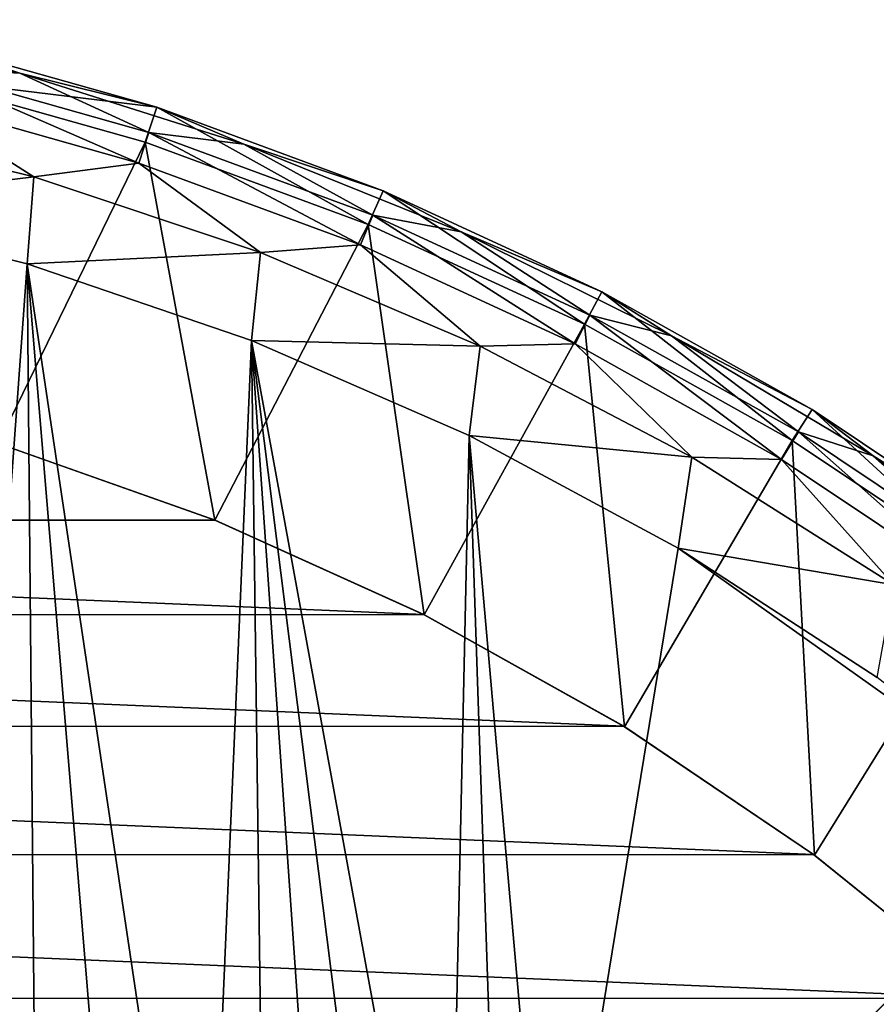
# Model space of a CAD drawing. Header units: millimetres. Extents: x -25 to 25, y -25 to 25.
# Tile 42 of 43: x 6.6 to 13.6, y 16.5 to 24.5. Entities that reach past the tile are written whole.
import ezdxf

# ---------------------------------------------------------------- set-up
doc = ezdxf.new("R2010")
doc.units = ezdxf.units.MM
doc.header["$LTSCALE"] = 65.185185
for name, color, linetype in [('13', 7, 'CONTINUOUS'), ('18', 7, 'CONTINUOUS'), ('20', 7, 'CONTINUOUS'), ('21', 7, 'CONTINUOUS'), ('23', 7, 'CONTINUOUS'), ('24', 7, 'CONTINUOUS'), ('3', 7, 'CONTINUOUS'), ('4', 7, 'CONTINUOUS'), ('6', 7, 'CONTINUOUS'), ('7', 7, 'CONTINUOUS')]:
    doc.layers.add(name, color=color, linetype=linetype)

msp = doc.modelspace()

# ---------------------------------------------------------------- linework, layer by layer
at = {"layer": '13', "linetype": 'Continuous'}
for points in [[(5.8361, 24.3092, 0.6877), (7.7254, 23.7764, 0.6877), (5.8361, 24.3092, 0.3), (5.8361, 24.3092, 0.6877)], [(5.8361, 24.3092, 0.3), (7.7254, 23.7764, 0.6877), (7.7254, 23.7764, 0.3), (5.8361, 24.3092, 0.3)], [(7.7254, 23.7764, 0.6877), (9.5671, 23.097, 0.6877), (7.7254, 23.7764, 0.3), (7.7254, 23.7764, 0.6877)], [(7.7254, 23.7764, 0.3), (9.5671, 23.097, 0.6877), (9.5671, 23.097, 0.3), (7.7254, 23.7764, 0.3)], [(9.5671, 23.097, 0.3), (11.3498, 22.2752, 0.6877), (11.3498, 22.2752, 0.3), (9.5671, 23.097, 0.3)], [(9.5671, 23.097, 0.6877), (11.3498, 22.2752, 0.6877), (9.5671, 23.097, 0.3), (9.5671, 23.097, 0.6877)], [(11.3498, 22.2752, 0.6877), (13.0625, 21.316, 0.6877), (11.3498, 22.2752, 0.3), (11.3498, 22.2752, 0.6877)], [(11.3498, 22.2752, 0.3), (13.0625, 21.316, 0.6877), (13.0625, 21.316, 0.3), (11.3498, 22.2752, 0.3)], [(13.0625, 21.316, 0.6877), (14.6946, 20.2254, 0.6877), (13.0625, 21.316, 0.3), (13.0625, 21.316, 0.6877)], [(13.0625, 21.316, 0.3), (14.6946, 20.2254, 0.6877), (14.6946, 20.2254, 0.3), (13.0625, 21.316, 0.3)]]:
    msp.add_3dface(points, dxfattribs=at)
at = {"layer": '18', "linetype": 'Continuous'}
for points in [[(6.6693, 22.5025, 4), (4.7968, 22.9747, 4), (6.0461, 13.9458, 4), (6.6693, 22.5025, 4)], [(6.7503, 13.6188, 4), (6.6693, 22.5025, 4), (6.0461, 13.9458, 4), (6.7503, 13.6188, 4)], [(7.4373, 13.2561, 4), (6.6693, 22.5025, 4), (6.7503, 13.6188, 4), (7.4373, 13.2561, 4)], [(8.1076, 12.8572, 4), (6.6693, 22.5025, 4), (7.4373, 13.2561, 4), (8.1076, 12.8572, 4)], [(8.4972, 21.8779, 4), (6.6693, 22.5025, 4), (8.1076, 12.8572, 4), (8.4972, 21.8779, 4)], [(8.6162, 12.8101, 4), (8.4972, 21.8779, 4), (8.1076, 12.8572, 4), (8.6162, 12.8101, 4)], [(10.2693, 21.1042, 4), (8.4972, 21.8779, 4), (10.094, 13.1513, 4), (10.2693, 21.1042, 4)], [(9.1249, 12.8445, 4), (8.4972, 21.8779, 4), (8.6162, 12.8101, 4), (9.1249, 12.8445, 4)], [(9.6217, 12.9592, 4), (8.4972, 21.8779, 4), (9.1249, 12.8445, 4), (9.6217, 12.9592, 4)], [(10.094, 13.1513, 4), (8.4972, 21.8779, 4), (9.6217, 12.9592, 4), (10.094, 13.1513, 4)], [(10.5298, 13.4159, 4), (10.2693, 21.1042, 4), (10.094, 13.1513, 4), (10.5298, 13.4159, 4)], [(11.971, 20.1876, 4), (10.2693, 21.1042, 4), (10.9187, 13.7471, 4), (11.971, 20.1876, 4)], [(10.9187, 13.7471, 4), (10.2693, 21.1042, 4), (10.5298, 13.4159, 4), (10.9187, 13.7471, 4)], [(15.1213, 17.9497, 4), (11.971, 20.1876, 4), (10.9187, 13.7471, 4), (15.1213, 17.9497, 4)], [(15.1213, 17.9497, 4), (13.5905, 19.1348, 4), (11.971, 20.1876, 4), (15.1213, 17.9497, 4)]]:
    msp.add_3dface(points, dxfattribs=at)
at = {"layer": '20', "linetype": 'Continuous'}
for points in [[(14.6529, 17.4813, 4.7665), (15.1213, 17.9497, 4), (10.9187, 13.7471, 4), (14.6529, 17.4813, 4.7665)], [(14.1685, 16.997, 5.508), (14.6529, 17.4813, 4.7665), (10.9187, 13.7471, 4), (14.1685, 16.997, 5.508)], [(13.6011, 16.4295, 6.3174), (14.1685, 16.997, 5.508), (10.9187, 13.7471, 4), (13.6011, 16.4295, 6.3174)]]:
    msp.add_3dface(points, dxfattribs=at)
at = {"layer": '21', "linetype": 'Continuous'}
for points in [[(5.767, 24.0173), (5.8361, 24.3092, 0.3), (7.7254, 23.7764, 0.3), (5.767, 24.0173)], [(7.6309, 23.4917), (5.767, 24.0173), (7.7254, 23.7764, 0.3), (7.6309, 23.4917)], [(9.4472, 22.8219), (7.6309, 23.4917), (7.7254, 23.7764, 0.3), (9.4472, 22.8219)], [(9.4472, 22.8219), (7.7254, 23.7764, 0.3), (9.5671, 23.097, 0.3), (9.4472, 22.8219)], [(11.2067, 22.0113), (9.4472, 22.8219), (9.5671, 23.097, 0.3), (11.2067, 22.0113)], [(11.2067, 22.0113), (9.5671, 23.097, 0.3), (11.3498, 22.2752, 0.3), (11.2067, 22.0113)], [(12.9001, 21.0636), (11.2067, 22.0113), (11.3498, 22.2752, 0.3), (12.9001, 21.0636)], [(12.9001, 21.0636), (11.3498, 22.2752, 0.3), (13.0625, 21.316, 0.3), (12.9001, 21.0636)], [(14.5097, 19.9889), (12.9001, 21.0636), (13.0625, 21.316, 0.3), (14.5097, 19.9889)], [(14.5097, 19.9889), (13.0625, 21.316, 0.3), (14.6946, 20.2254, 0.3), (14.5097, 19.9889)]]:
    msp.add_3dface(points, dxfattribs=at)
at = {"layer": '23', "linetype": 'Continuous'}
for points in [[(5.7248, 23.8454, 2.5822), (7.578, 23.3227, 2.5822), (5.7861, 24.1007, 1.9799), (5.7248, 23.8454, 2.5822)], [(5.7861, 24.1007, 1.9799), (7.578, 23.3227, 2.5822), (7.6592, 23.5725, 1.9799), (5.7861, 24.1007, 1.9799)], [(4.8337, 23.6769, 3.1334), (6.7232, 23.2111, 3.1334), (5.7248, 23.8454, 2.5822), (4.8337, 23.6769, 3.1334)], [(5.7248, 23.8454, 2.5822), (6.7232, 23.2111, 3.1334), (7.578, 23.3227, 2.5822), (5.7248, 23.8454, 2.5822)], [(7.578, 23.3227, 2.5822), (9.3845, 22.6562, 2.5822), (7.6592, 23.5725, 1.9799), (7.578, 23.3227, 2.5822)], [(7.6592, 23.5725, 1.9799), (9.3845, 22.6562, 2.5822), (9.485, 22.8989, 1.9799), (7.6592, 23.5725, 1.9799)], [(6.7232, 23.2111, 3.1334), (8.5691, 22.5949, 3.1334), (7.578, 23.3227, 2.5822), (6.7232, 23.2111, 3.1334)], [(7.578, 23.3227, 2.5822), (8.5691, 22.5949, 3.1334), (9.3845, 22.6562, 2.5822), (7.578, 23.3227, 2.5822)], [(9.3845, 22.6562, 2.5822), (11.1332, 21.8501, 2.5822), (9.485, 22.8989, 1.9799), (9.3845, 22.6562, 2.5822)], [(9.485, 22.8989, 1.9799), (11.1332, 21.8501, 2.5822), (11.2524, 22.0841, 1.9799), (9.485, 22.8989, 1.9799)], [(8.5691, 22.5949, 3.1334), (10.3594, 21.8321, 3.1334), (9.3845, 22.6562, 2.5822), (8.5691, 22.5949, 3.1334)], [(9.3845, 22.6562, 2.5822), (10.3594, 21.8321, 3.1334), (11.1332, 21.8501, 2.5822), (9.3845, 22.6562, 2.5822)], [(11.1332, 21.8501, 2.5822), (12.8132, 20.9092, 2.5822), (11.2524, 22.0841, 1.9799), (11.1332, 21.8501, 2.5822)], [(11.2524, 22.0841, 1.9799), (12.8132, 20.9092, 2.5822), (12.9504, 21.1332, 1.9799), (11.2524, 22.0841, 1.9799)], [(10.3594, 21.8321, 3.1334), (12.0826, 20.9277, 3.1334), (11.1332, 21.8501, 2.5822), (10.3594, 21.8321, 3.1334)], [(11.1332, 21.8501, 2.5822), (12.0826, 20.9277, 3.1334), (12.8132, 20.9092, 2.5822), (11.1332, 21.8501, 2.5822)], [(12.8132, 20.9092, 2.5822), (14.4142, 19.8395, 2.5822), (12.9504, 21.1332, 1.9799), (12.8132, 20.9092, 2.5822)], [(12.9504, 21.1332, 1.9799), (14.4142, 19.8395, 2.5822), (14.5686, 20.0519, 1.9799), (12.9504, 21.1332, 1.9799)], [(12.0826, 20.9277, 3.1334), (13.7274, 19.8876, 3.1334), (12.8132, 20.9092, 2.5822), (12.0826, 20.9277, 3.1334)], [(12.8132, 20.9092, 2.5822), (13.7274, 19.8876, 3.1334), (14.4142, 19.8395, 2.5822), (12.8132, 20.9092, 2.5822)]]:
    msp.add_3dface(points, dxfattribs=at)
at = {"layer": '24', "linetype": 'Continuous'}
for points in [[(5.7861, 24.1007, 1.9799), (6.6102, 24.0543, 1.3426), (4.7495, 24.4897, 1.3426), (5.7861, 24.1007, 1.9799)], [(6.6102, 24.0543, 1.3426), (5.8361, 24.3092, 0.6877), (4.7495, 24.4897, 1.3426), (6.6102, 24.0543, 1.3426)], [(7.7254, 23.7764, 0.6877), (5.8361, 24.3092, 0.6877), (6.6102, 24.0543, 1.3426), (7.7254, 23.7764, 0.6877)], [(5.7861, 24.1007, 1.9799), (7.6592, 23.5725, 1.9799), (6.6102, 24.0543, 1.3426), (5.7861, 24.1007, 1.9799)], [(7.6592, 23.5725, 1.9799), (8.4322, 23.4777, 1.3426), (6.6102, 24.0543, 1.3426), (7.6592, 23.5725, 1.9799)], [(8.4322, 23.4777, 1.3426), (7.7254, 23.7764, 0.6877), (6.6102, 24.0543, 1.3426), (8.4322, 23.4777, 1.3426)], [(9.5671, 23.097, 0.6877), (7.7254, 23.7764, 0.6877), (8.4322, 23.4777, 1.3426), (9.5671, 23.097, 0.6877)], [(7.6592, 23.5725, 1.9799), (9.485, 22.8989, 1.9799), (8.4322, 23.4777, 1.3426), (7.6592, 23.5725, 1.9799)], [(9.485, 22.8989, 1.9799), (10.2046, 22.7633, 1.3426), (8.4322, 23.4777, 1.3426), (9.485, 22.8989, 1.9799)], [(10.2046, 22.7633, 1.3426), (9.5671, 23.097, 0.6877), (8.4322, 23.4777, 1.3426), (10.2046, 22.7633, 1.3426)], [(11.3498, 22.2752, 0.6877), (9.5671, 23.097, 0.6877), (10.2046, 22.7633, 1.3426), (11.3498, 22.2752, 0.6877)], [(9.485, 22.8989, 1.9799), (11.2524, 22.0841, 1.9799), (10.2046, 22.7633, 1.3426), (9.485, 22.8989, 1.9799)], [(11.2524, 22.0841, 1.9799), (11.9172, 21.9154, 1.3426), (10.2046, 22.7633, 1.3426), (11.2524, 22.0841, 1.9799)], [(11.9172, 21.9154, 1.3426), (11.3498, 22.2752, 0.6877), (10.2046, 22.7633, 1.3426), (11.9172, 21.9154, 1.3426)], [(13.0625, 21.316, 0.6877), (11.3498, 22.2752, 0.6877), (11.9172, 21.9154, 1.3426), (13.0625, 21.316, 0.6877)], [(11.2524, 22.0841, 1.9799), (12.9504, 21.1332, 1.9799), (11.9172, 21.9154, 1.3426), (11.2524, 22.0841, 1.9799)], [(12.9504, 21.1332, 1.9799), (13.5598, 20.9388, 1.3426), (11.9172, 21.9154, 1.3426), (12.9504, 21.1332, 1.9799)], [(13.5598, 20.9388, 1.3426), (13.0625, 21.316, 0.6877), (11.9172, 21.9154, 1.3426), (13.5598, 20.9388, 1.3426)], [(14.6946, 20.2254, 0.6877), (13.0625, 21.316, 0.6877), (13.5598, 20.9388, 1.3426), (14.6946, 20.2254, 0.6877)], [(12.9504, 21.1332, 1.9799), (14.5686, 20.0519, 1.9799), (13.5598, 20.9388, 1.3426), (12.9504, 21.1332, 1.9799)], [(14.5686, 20.0519, 1.9799), (15.1229, 19.8394, 1.3426), (13.5598, 20.9388, 1.3426), (14.5686, 20.0519, 1.9799)], [(15.1229, 19.8394, 1.3426), (14.6946, 20.2254, 0.6877), (13.5598, 20.9388, 1.3426), (15.1229, 19.8394, 1.3426)]]:
    msp.add_3dface(points, dxfattribs=at)
at = {"layer": '3', "linetype": 'Continuous'}
for points in [[(6.4397, 21.0364, 2.5), (8.1991, 20.415, 2.5), (-8.1979, 20.4155, 2.5), (6.4397, 21.0364, 2.5)], [(-8.1979, 20.4155, 2.5), (9.8999, 19.6465, 2.5), (-9.9028, 19.645, 2.5), (-8.1979, 20.4155, 2.5)], [(8.1991, 20.415, 2.5), (9.8999, 19.6465, 2.5), (-8.1979, 20.4155, 2.5), (8.1991, 20.415, 2.5)], [(-9.9028, 19.645, 2.5), (11.529, 18.7372, 2.5), (-11.5347, 18.7337, 2.5), (-9.9028, 19.645, 2.5)], [(9.8999, 19.6465, 2.5), (11.529, 18.7372, 2.5), (-9.9028, 19.645, 2.5), (9.8999, 19.6465, 2.5)], [(-11.5347, 18.7337, 2.5), (13.0742, 17.6936, 2.5), (-13.0809, 17.6887, 2.5), (-11.5347, 18.7337, 2.5)], [(11.529, 18.7372, 2.5), (13.0742, 17.6936, 2.5), (-11.5347, 18.7337, 2.5), (11.529, 18.7372, 2.5)], [(-13.0809, 17.6887, 2.5), (14.5247, 16.5238, 2.5), (-14.5312, 16.518, 2.5), (-13.0809, 17.6887, 2.5)], [(13.0742, 17.6936, 2.5), (14.5247, 16.5238, 2.5), (-13.0809, 17.6887, 2.5), (13.0742, 17.6936, 2.5)], [(-14.5312, 16.518, 2.5), (15.8732, 15.2327, 2.5), (-15.8792, 15.2264, 2.5), (-14.5312, 16.518, 2.5)], [(14.5247, 16.5238, 2.5), (15.8732, 15.2327, 2.5), (-14.5312, 16.518, 2.5), (14.5247, 16.5238, 2.5)]]:
    msp.add_3dface(points, dxfattribs=at)
at = {"layer": '4', "linetype": 'Continuous'}
for points in [[(6.7232, 23.2111, 3.1334), (4.8337, 23.6769, 3.1334), (4.7968, 22.9747, 4), (6.7232, 23.2111, 3.1334)], [(6.6693, 22.5025, 4), (6.7232, 23.2111, 3.1334), (4.7968, 22.9747, 4), (6.6693, 22.5025, 4)], [(8.5691, 22.5949, 3.1334), (6.7232, 23.2111, 3.1334), (6.6693, 22.5025, 4), (8.5691, 22.5949, 3.1334)], [(8.4972, 21.8779, 4), (8.5691, 22.5949, 3.1334), (6.6693, 22.5025, 4), (8.4972, 21.8779, 4)], [(10.3594, 21.8321, 3.1334), (8.5691, 22.5949, 3.1334), (8.4972, 21.8779, 4), (10.3594, 21.8321, 3.1334)], [(10.2693, 21.1042, 4), (10.3594, 21.8321, 3.1334), (8.4972, 21.8779, 4), (10.2693, 21.1042, 4)], [(12.0826, 20.9277, 3.1334), (10.3594, 21.8321, 3.1334), (10.2693, 21.1042, 4), (12.0826, 20.9277, 3.1334)], [(11.971, 20.1876, 4), (12.0826, 20.9277, 3.1334), (10.2693, 21.1042, 4), (11.971, 20.1876, 4)], [(13.7274, 19.8876, 3.1334), (12.0826, 20.9277, 3.1334), (11.971, 20.1876, 4), (13.7274, 19.8876, 3.1334)], [(13.5905, 19.1348, 4), (13.7274, 19.8876, 3.1334), (11.971, 20.1876, 4), (13.5905, 19.1348, 4)]]:
    msp.add_3dface(points, dxfattribs=at)
at = {"layer": '6', "linetype": 'Continuous'}
for points in [[(5.767, 24.0173), (7.6309, 23.4917), (6.4335, 21.0383), (5.767, 24.0173)], [(6.4335, 21.0383), (7.6309, 23.4917), (8.1979, 20.4155), (6.4335, 21.0383)], [(7.6309, 23.4917), (9.4472, 22.8219), (8.1979, 20.4155), (7.6309, 23.4917)], [(8.1979, 20.4155), (9.4472, 22.8219), (9.9028, 19.645), (8.1979, 20.4155)], [(9.4472, 22.8219), (11.2067, 22.0113), (9.9028, 19.645), (9.4472, 22.8219)], [(9.9028, 19.645), (11.2067, 22.0113), (11.5347, 18.7337), (9.9028, 19.645)], [(11.2067, 22.0113), (12.9001, 21.0636), (11.5347, 18.7337), (11.2067, 22.0113)], [(11.5347, 18.7337), (12.9001, 21.0636), (13.0809, 17.6887), (11.5347, 18.7337)], [(12.9001, 21.0636), (14.5097, 19.9889), (13.0809, 17.6887), (12.9001, 21.0636)], [(13.0809, 17.6887), (14.5097, 19.9889), (14.5312, 16.518), (13.0809, 17.6887)]]:
    msp.add_3dface(points, dxfattribs=at)
at = {"layer": '7', "linetype": 'Continuous'}
for points in [[(6.4397, 21.0364, 2.5), (6.4335, 21.0383), (8.1979, 20.4155), (6.4397, 21.0364, 2.5)], [(8.1991, 20.415, 2.5), (6.4397, 21.0364, 2.5), (8.1979, 20.4155), (8.1991, 20.415, 2.5)], [(8.1991, 20.415, 2.5), (8.1979, 20.4155), (9.9028, 19.645), (8.1991, 20.415, 2.5)], [(9.8999, 19.6465, 2.5), (8.1991, 20.415, 2.5), (9.9028, 19.645), (9.8999, 19.6465, 2.5)], [(11.529, 18.7372, 2.5), (9.8999, 19.6465, 2.5), (9.9028, 19.645), (11.529, 18.7372, 2.5)], [(11.529, 18.7372, 2.5), (9.9028, 19.645), (11.5347, 18.7337), (11.529, 18.7372, 2.5)], [(13.0742, 17.6936, 2.5), (11.529, 18.7372, 2.5), (11.5347, 18.7337), (13.0742, 17.6936, 2.5)], [(13.0742, 17.6936, 2.5), (11.5347, 18.7337), (13.0809, 17.6887), (13.0742, 17.6936, 2.5)], [(14.5247, 16.5238, 2.5), (13.0742, 17.6936, 2.5), (13.0809, 17.6887), (14.5247, 16.5238, 2.5)], [(14.5247, 16.5238, 2.5), (13.0809, 17.6887), (14.5312, 16.518), (14.5247, 16.5238, 2.5)]]:
    msp.add_3dface(points, dxfattribs=at)

doc.saveas('drawing.dxf')
